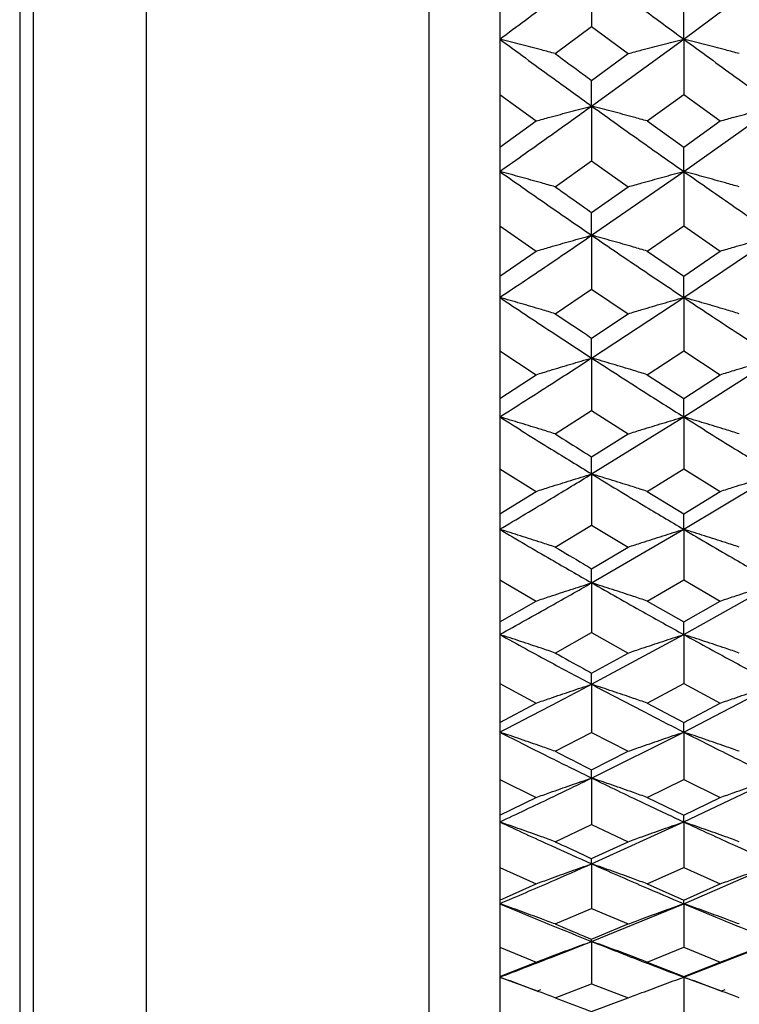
# Model space of a CAD drawing. Header units: inches. Extents: x 0.9 to 16, y 4.3 to 9.2.
# Tile 6 of 55: x 7.234 to 7.552, y 4.622 to 5.058. Entities that reach past the tile are written whole.
import ezdxf

# ---------------------------------------------------------------- set-up
doc = ezdxf.new("R2010")
doc.units = ezdxf.units.IN
doc.header["$MEASUREMENT"] = 0

msp = doc.modelspace()

# ---------------------------------------------------------------- linework, layer by layer
at = {"color": 7, "linetype": 'Continuous', "lineweight": 25}
for p, q in [((7.41464, 4.53615), (7.41464, 7.47365)), ((7.23364, 6.0049), (7.23364, 4.3799)), ((7.28964, 4.5849), (7.28964, 5.90854)), ((7.23964, 5.90413), (7.23964, 4.5199)), ((7.48655, 5.07958), (7.48655, 5.05489)), ((7.52725, 5.04932), (7.56797, 5.07958)), ((7.44589, 5.06122), (7.44589, 5.02483)), ((7.52725, 5.04932), (7.52725, 5.06122)), ((7.47043, 5.0429), (7.48655, 5.05489)), ((7.48655, 5.05489), (7.50267, 5.0429)), ((7.48655, 5.01972), (7.52725, 5.04932)), ((7.52725, 5.04932), (7.52725, 5.02483)), ((7.48655, 5.03102), (7.50267, 5.0429)), ((7.48655, 5.01972), (7.48655, 5.03102)), ((7.44589, 5.02483), (7.44589, 5.00149)), ((7.44589, 5.02483), (7.46199, 5.01311)), ((7.51112, 5.01311), (7.52725, 5.02483)), ((7.52725, 5.02483), (7.54338, 5.01311)), ((7.48655, 5.01972), (7.48655, 4.99544)), ((7.52725, 4.9908), (7.56797, 5.01972)), ((7.44589, 5.00149), (7.46199, 5.01311)), ((7.51112, 5.01311), (7.52725, 5.00149)), ((7.52725, 5.00149), (7.54338, 5.01311)), ((7.44589, 5.00149), (7.44589, 4.96675)), ((7.52725, 4.9908), (7.52725, 5.00149)), ((7.47043, 4.98399), (7.48655, 4.99544)), ((7.48655, 4.99544), (7.50267, 4.98399)), ((7.48655, 4.96257), (7.52725, 4.9908)), ((7.52725, 4.9908), (7.52725, 4.96675)), ((7.48655, 4.97264), (7.50267, 4.98399)), ((7.48655, 4.96257), (7.48655, 4.97264)), ((7.44589, 4.96675), (7.44589, 4.94451)), ((7.44589, 4.96675), (7.46199, 4.95557)), ((7.51112, 4.95557), (7.52725, 4.96675)), ((7.52725, 4.96675), (7.54338, 4.95557)), ((7.48655, 4.96257), (7.48655, 4.93876)), ((7.52725, 4.93506), (7.56797, 4.96257)), ((7.44589, 4.94451), (7.46199, 4.95557)), ((7.51112, 4.95557), (7.52725, 4.94451)), ((7.52725, 4.94451), (7.54338, 4.95557)), ((7.44589, 4.94451), (7.44589, 4.9115)), ((7.52725, 4.93506), (7.52725, 4.94451)), ((7.47043, 4.92787), (7.48655, 4.93876)), ((7.48655, 4.93876), (7.50267, 4.92787)), ((7.48655, 4.90828), (7.52725, 4.93506)), ((7.52725, 4.93506), (7.52725, 4.9115)), ((7.48655, 4.9171), (7.50267, 4.92787)), ((7.48655, 4.90828), (7.48655, 4.9171)), ((7.44589, 4.9115), (7.44589, 4.89044)), ((7.44589, 4.9115), (7.46199, 4.90091)), ((7.48655, 4.90828), (7.48655, 4.885)), ((7.51112, 4.90091), (7.52725, 4.9115)), ((7.52725, 4.9115), (7.54338, 4.90091)), ((7.52725, 4.88225), (7.56797, 4.90828)), ((7.44589, 4.89044), (7.46199, 4.90091)), ((7.51112, 4.90091), (7.52725, 4.89044)), ((7.52725, 4.89044), (7.54338, 4.90091)), ((7.44589, 4.89044), (7.44589, 4.85926)), ((7.52725, 4.88225), (7.52725, 4.89044)), ((7.47043, 4.87471), (7.48655, 4.885)), ((7.48655, 4.885), (7.50267, 4.87471)), ((7.48655, 4.85699), (7.52725, 4.88225)), ((7.52725, 4.88225), (7.52725, 4.85926)), ((7.48655, 4.86454), (7.50267, 4.87471)), ((7.48655, 4.85699), (7.48655, 4.86454)), ((7.44589, 4.85926), (7.44589, 4.83942)), ((7.44589, 4.85926), (7.46199, 4.84928)), ((7.48655, 4.85699), (7.48655, 4.83431)), ((7.51112, 4.84928), (7.52725, 4.85926)), ((7.52725, 4.85926), (7.54338, 4.84928)), ((7.52725, 4.83252), (7.56797, 4.85699)), ((7.44589, 4.83942), (7.46199, 4.84928)), ((7.51112, 4.84928), (7.52725, 4.83942)), ((7.52725, 4.83942), (7.54338, 4.84928)), ((7.44589, 4.83942), (7.44589, 4.81016)), ((7.52725, 4.83252), (7.52725, 4.83942)), ((7.47043, 4.82464), (7.48655, 4.83431)), ((7.48655, 4.83431), (7.50267, 4.82464)), ((7.48655, 4.80885), (7.52725, 4.83252)), ((7.52725, 4.83252), (7.52725, 4.81016)), ((7.48655, 4.8151), (7.50267, 4.82464)), ((7.48655, 4.80885), (7.48655, 4.8151)), ((7.44589, 4.81016), (7.44589, 4.7916)), ((7.44589, 4.81016), (7.46199, 4.80081)), ((7.48655, 4.80885), (7.48655, 4.78682)), ((7.51112, 4.80081), (7.52725, 4.81016)), ((7.52725, 4.81016), (7.54338, 4.80081)), ((7.52725, 4.786), (7.56797, 4.80885)), ((7.44589, 4.7916), (7.46199, 4.80081)), ((7.51112, 4.80081), (7.52725, 4.7916)), ((7.52725, 4.7916), (7.54338, 4.80081)), ((7.44589, 4.7916), (7.44589, 4.76433)), ((7.52725, 4.786), (7.52725, 4.7916)), ((7.47043, 4.77781), (7.48655, 4.78682)), ((7.48655, 4.78682), (7.50267, 4.77781)), ((7.48655, 4.76398), (7.52725, 4.786)), ((7.52725, 4.786), (7.52725, 4.76433)), ((7.48655, 4.76893), (7.50267, 4.77781)), ((7.48655, 4.76398), (7.48655, 4.76893)), ((7.44589, 4.76433), (7.44589, 4.7471)), ((7.44589, 4.76433), (7.46199, 4.75565)), ((7.48655, 4.76398), (7.48655, 4.74268)), ((7.51112, 4.75565), (7.52725, 4.76433)), ((7.52725, 4.76433), (7.54338, 4.75565)), ((7.52725, 4.74282), (7.56797, 4.76398)), ((7.44589, 4.7471), (7.46199, 4.75565)), ((7.51112, 4.75565), (7.52725, 4.7471)), ((7.52725, 4.7471), (7.54338, 4.75565)), ((7.44589, 4.7471), (7.44589, 4.7219)), ((7.52725, 4.74282), (7.52725, 4.7471)), ((7.47043, 4.73434), (7.48655, 4.74268)), ((7.48655, 4.72252), (7.52725, 4.74282)), ((7.48655, 4.74268), (7.50267, 4.73434)), ((7.52725, 4.74282), (7.52725, 4.7219)), ((7.48655, 4.72614), (7.50267, 4.73434)), ((7.48655, 4.72252), (7.48655, 4.72614)), ((7.44589, 4.7219), (7.44589, 4.70605)), ((7.44589, 4.7219), (7.46199, 4.71391)), ((7.48655, 4.72252), (7.48655, 4.70199)), ((7.51112, 4.71391), (7.52725, 4.7219)), ((7.52725, 4.7031), (7.56797, 4.72252)), ((7.52725, 4.7219), (7.54338, 4.71391)), ((7.44589, 4.70605), (7.46199, 4.71391)), ((7.51112, 4.71391), (7.52725, 4.70605)), ((7.52725, 4.70605), (7.54338, 4.71391)), ((7.44589, 4.70605), (7.44589, 4.68298)), ((7.48655, 4.68457), (7.52725, 4.7031)), ((7.52725, 4.7031), (7.52725, 4.70605)), ((7.52725, 4.7031), (7.52725, 4.68298)), ((7.47043, 4.69435), (7.48655, 4.70199)), ((7.48655, 4.70199), (7.50267, 4.69435)), ((7.48655, 4.68686), (7.50267, 4.69435)), ((7.48655, 4.68457), (7.48655, 4.68686)), ((7.44589, 4.68298), (7.44589, 4.66856)), ((7.44589, 4.68298), (7.46199, 4.6757)), ((7.48655, 4.68457), (7.48655, 4.66488)), ((7.51112, 4.6757), (7.52725, 4.68298)), ((7.52725, 4.66695), (7.56797, 4.68457)), ((7.52725, 4.68298), (7.54338, 4.6757)), ((7.44589, 4.66856), (7.46199, 4.6757)), ((7.51112, 4.6757), (7.52725, 4.66856)), ((7.52725, 4.66856), (7.54338, 4.6757)), ((7.44589, 4.66856), (7.44589, 4.64769)), ((7.52725, 4.66695), (7.52725, 4.66856)), ((7.47043, 4.65796), (7.48655, 4.66488)), ((7.48655, 4.65024), (7.52725, 4.66695)), ((7.48655, 4.66488), (7.50267, 4.65796)), ((7.52725, 4.66695), (7.52725, 4.64769)), ((7.48655, 4.65119), (7.50267, 4.65796)), ((7.48655, 4.65024), (7.48655, 4.65119)), ((7.44589, 4.64769), (7.44589, 4.63474)), ((7.44589, 4.64769), (7.46199, 4.64114)), ((7.48655, 4.65024), (7.48655, 4.63144)), ((7.51112, 4.64114), (7.52725, 4.64769)), ((7.52725, 4.63446), (7.56797, 4.65024)), ((7.52725, 4.64769), (7.54338, 4.64114)), ((7.44589, 4.63474), (7.46199, 4.64114)), ((7.51112, 4.64114), (7.52725, 4.63474)), ((7.52725, 4.63474), (7.54338, 4.64114)), ((7.44589, 4.63474), (7.44589, 4.61613)), ((7.44589, 4.63446), (7.46239, 4.62836)), ((7.52725, 4.63446), (7.52725, 4.63474)), ((7.52725, 4.63446), (7.54379, 4.62835)), ((7.52725, 4.63446), (7.52725, 4.61613)), ((7.46275, 4.62846), (7.46414, 4.62899)), ((7.47043, 4.62526), (7.48655, 4.63144)), ((7.48655, 4.63144), (7.50267, 4.62526)), ((7.54413, 4.62846), (7.54556, 4.629)), ((7.48655, 4.61923), (7.50267, 4.62526))]:
    msp.add_line(p, q, dxfattribs=at)
for points, knots in [([(7.44589, 5.04932), (7.45348, 5.05493), (7.46703, 5.06494), (7.48058, 5.0751), (7.48655, 5.07958)], [0, 0, 0, 0, 0.559819, 1, 1, 1, 1]), ([(7.48655, 5.07958), (7.49414, 5.07389), (7.50771, 5.06372), (7.52128, 5.05372), (7.52725, 5.04932)], [0, 0, 0, 0, 0.559906, 1, 1, 1, 1]), ([(7.47043, 5.0429), (7.4684, 5.04345), (7.4633, 5.04481), (7.45512, 5.04696), (7.44897, 5.04853), (7.44589, 5.04932)], [0, 0, 0, 0, 0.2499895, 0.6249869, 1, 1, 1, 1]), ([(7.44589, 5.04932), (7.45348, 5.04375), (7.46703, 5.0338), (7.48058, 5.02403), (7.48655, 5.01972)], [0, 0, 0, 0, 0.55982, 1, 1, 1, 1]), ([(7.50267, 5.0429), (7.50471, 5.04345), (7.50982, 5.04481), (7.51801, 5.04696), (7.52417, 5.04853), (7.52725, 5.04932)], [0, 0, 0, 0, 0.249988, 0.624986, 1, 1, 1, 1]), ([(7.55183, 5.0429), (7.54979, 5.04345), (7.54469, 5.04481), (7.5365, 5.04696), (7.53033, 5.04853), (7.52725, 5.04932)], [0, 0, 0, 0, 0.24999, 0.624985, 1, 1, 1, 1]), ([(7.52725, 5.04932), (7.53485, 5.04375), (7.54842, 5.03381), (7.562, 5.02403), (7.56797, 5.01972)], [0, 0, 0, 0, 0.559992, 1, 1, 1, 1]), ([(7.47043, 5.0429), (7.47459, 5.03983), (7.47996, 5.03586), (7.48533, 5.03191), (7.48655, 5.03102)], [0, 0, 0, 0, 0.77341, 1, 1, 1, 1]), ([(7.44589, 4.9908), (7.45348, 4.99615), (7.46703, 5.00571), (7.48058, 5.01544), (7.48655, 5.01972)], [0, 0, 0, 0, 0.559819, 1, 1, 1, 1]), ([(7.46199, 5.01311), (7.46403, 5.01367), (7.46913, 5.01507), (7.47731, 5.01728), (7.48347, 5.01891), (7.48655, 5.01972)], [0, 0, 0, 0, 0.249987, 0.624986, 1, 1, 1, 1]), ([(7.51112, 5.01311), (7.50908, 5.01367), (7.50398, 5.01507), (7.49579, 5.01728), (7.48963, 5.01891), (7.48655, 5.01972)], [0, 0, 0, 0, 0.249986, 0.624985, 1, 1, 1, 1]), ([(7.48655, 5.01972), (7.49414, 5.01428), (7.50771, 5.00455), (7.52128, 4.995), (7.52725, 4.9908)], [0, 0, 0, 0, 0.559907, 1, 1, 1, 1]), ([(7.54338, 5.01311), (7.54542, 5.01367), (7.55053, 5.01507), (7.55872, 5.01728), (7.56489, 5.01891), (7.56797, 5.01972)], [0, 0, 0, 0, 0.249989, 0.624985, 1, 1, 1, 1]), ([(7.47043, 4.98399), (7.4684, 4.98457), (7.4633, 4.98601), (7.45512, 4.98829), (7.44897, 4.98996), (7.44589, 4.9908)], [0, 0, 0, 0, 0.2499884, 0.6249864, 1, 1, 1, 1]), ([(7.44589, 4.9908), (7.45348, 4.98548), (7.46703, 4.97599), (7.48058, 4.96667), (7.48655, 4.96257)], [0, 0, 0, 0, 0.559819, 1, 1, 1, 1]), ([(7.50267, 4.98399), (7.50471, 4.98457), (7.50982, 4.98601), (7.51801, 4.98829), (7.52417, 4.98996), (7.52725, 4.9908)], [0, 0, 0, 0, 0.2499879, 0.6249845, 1, 1, 1, 1]), ([(7.55183, 4.98399), (7.54979, 4.98457), (7.54469, 4.98601), (7.5365, 4.98829), (7.53033, 4.98996), (7.52725, 4.9908)], [0, 0, 0, 0, 0.24999, 0.624985, 1, 1, 1, 1]), ([(7.52725, 4.9908), (7.53485, 4.98548), (7.54842, 4.97599), (7.562, 4.96667), (7.56797, 4.96257)], [0, 0, 0, 0, 0.559991, 1, 1, 1, 1]), ([(7.47043, 4.98399), (7.47459, 4.98106), (7.47996, 4.97726), (7.48533, 4.9735), (7.48655, 4.97264)], [0, 0, 0, 0, 0.773408, 1, 1, 1, 1]), ([(7.44589, 4.93506), (7.45348, 4.94015), (7.46703, 4.94923), (7.48058, 4.95849), (7.48655, 4.96257)], [0, 0, 0, 0, 0.55982, 1, 1, 1, 1]), ([(7.46199, 4.95557), (7.46403, 4.95617), (7.46913, 4.95765), (7.47731, 4.95999), (7.48347, 4.96171), (7.48655, 4.96257)], [0, 0, 0, 0, 0.249987, 0.624987, 1, 1, 1, 1]), ([(7.51112, 4.95557), (7.50908, 4.95616), (7.50398, 4.95765), (7.49579, 4.95999), (7.48963, 4.96171), (7.48655, 4.96257)], [0, 0, 0, 0, 0.249986, 0.624986, 1, 1, 1, 1]), ([(7.48655, 4.96257), (7.49414, 4.95739), (7.50771, 4.94813), (7.52128, 4.93905), (7.52725, 4.93506)], [0, 0, 0, 0, 0.559906, 1, 1, 1, 1]), ([(7.54338, 4.95557), (7.54542, 4.95616), (7.55053, 4.95765), (7.55872, 4.95999), (7.56489, 4.96171), (7.56797, 4.96257)], [0, 0, 0, 0, 0.249989, 0.624985, 1, 1, 1, 1]), ([(7.47043, 4.92787), (7.4684, 4.92848), (7.4633, 4.93001), (7.45512, 4.93241), (7.44897, 4.93417), (7.44589, 4.93506)], [0, 0, 0, 0, 0.249989, 0.6249854, 1, 1, 1, 1]), ([(7.44589, 4.93506), (7.45348, 4.93001), (7.46703, 4.92099), (7.48058, 4.91216), (7.48655, 4.90828)], [0, 0, 0, 0, 0.5598201, 1, 1, 1, 1]), ([(7.50267, 4.92787), (7.50471, 4.92848), (7.50982, 4.93001), (7.51801, 4.93241), (7.52417, 4.93418), (7.52725, 4.93506)], [0, 0, 0, 0, 0.2499877, 0.624985, 1, 1, 1, 1]), ([(7.55183, 4.92787), (7.54979, 4.92848), (7.54469, 4.93001), (7.5365, 4.93241), (7.53033, 4.93418), (7.52725, 4.93506)], [0, 0, 0, 0, 0.249989, 0.624986, 1, 1, 1, 1]), ([(7.52725, 4.93506), (7.53485, 4.93001), (7.54842, 4.92099), (7.562, 4.91216), (7.56797, 4.90828)], [0, 0, 0, 0, 0.5599918, 1, 1, 1, 1]), ([(7.47043, 4.92787), (7.47459, 4.92509), (7.47996, 4.92148), (7.48533, 4.91791), (7.48655, 4.9171)], [0, 0, 0, 0, 0.773408, 1, 1, 1, 1]), ([(7.44589, 4.88225), (7.45348, 4.88706), (7.46703, 4.89564), (7.48058, 4.90442), (7.48655, 4.90828)], [0, 0, 0, 0, 0.55982, 1, 1, 1, 1]), ([(7.46199, 4.90091), (7.46403, 4.90154), (7.46913, 4.9031), (7.47731, 4.90556), (7.48347, 4.90737), (7.48655, 4.90828)], [0, 0, 0, 0, 0.249986, 0.624987, 1, 1, 1, 1]), ([(7.51112, 4.90091), (7.50908, 4.90154), (7.50398, 4.9031), (7.49579, 4.90556), (7.48963, 4.90737), (7.48655, 4.90828)], [0, 0, 0, 0, 0.249986, 0.624986, 1, 1, 1, 1]), ([(7.48655, 4.90828), (7.49414, 4.90337), (7.50771, 4.8946), (7.52128, 4.88602), (7.52725, 4.88225)], [0, 0, 0, 0, 0.559906, 1, 1, 1, 1]), ([(7.54338, 4.90091), (7.54542, 4.90154), (7.55053, 4.9031), (7.55872, 4.90556), (7.56489, 4.90737), (7.56797, 4.90828)], [0, 0, 0, 0, 0.2499889, 0.6249855, 1, 1, 1, 1]), ([(7.47043, 4.87471), (7.4684, 4.87535), (7.4633, 4.87695), (7.45512, 4.87947), (7.44897, 4.88132), (7.44589, 4.88225)], [0, 0, 0, 0, 0.249988, 0.624986, 1, 1, 1, 1]), ([(7.44589, 4.88225), (7.45348, 4.87748), (7.46703, 4.86897), (7.48058, 4.86065), (7.48655, 4.85699)], [0, 0, 0, 0, 0.559819, 1, 1, 1, 1]), ([(7.50267, 4.87471), (7.50471, 4.87535), (7.50982, 4.87695), (7.51801, 4.87947), (7.52417, 4.88132), (7.52725, 4.88225)], [0, 0, 0, 0, 0.2499884, 0.6249851, 1, 1, 1, 1]), ([(7.55183, 4.87471), (7.54979, 4.87535), (7.54469, 4.87695), (7.5365, 4.87947), (7.53033, 4.88132), (7.52725, 4.88225)], [0, 0, 0, 0, 0.249989, 0.624986, 1, 1, 1, 1]), ([(7.52725, 4.88225), (7.53485, 4.87748), (7.54842, 4.86897), (7.562, 4.86065), (7.56797, 4.85699)], [0, 0, 0, 0, 0.559992, 1, 1, 1, 1]), ([(7.47043, 4.87471), (7.47459, 4.87208), (7.47996, 4.86867), (7.48533, 4.8653), (7.48655, 4.86454)], [0, 0, 0, 0, 0.77341, 1, 1, 1, 1]), ([(7.44589, 4.83252), (7.45348, 4.83703), (7.46703, 4.84509), (7.48058, 4.85335), (7.48655, 4.85699)], [0, 0, 0, 0, 0.55982, 1, 1, 1, 1]), ([(7.46199, 4.84928), (7.46403, 4.84993), (7.46913, 4.85157), (7.47731, 4.85415), (7.48347, 4.85604), (7.48655, 4.85699)], [0, 0, 0, 0, 0.249986, 0.624987, 1, 1, 1, 1]), ([(7.51112, 4.84928), (7.50908, 4.84993), (7.50398, 4.85157), (7.49579, 4.85415), (7.48963, 4.85604), (7.48655, 4.85699)], [0, 0, 0, 0, 0.2499843, 0.6249855, 1, 1, 1, 1]), ([(7.48655, 4.85699), (7.49414, 4.85237), (7.50771, 4.84411), (7.52128, 4.83606), (7.52725, 4.83252)], [0, 0, 0, 0, 0.559906, 1, 1, 1, 1]), ([(7.54338, 4.84928), (7.54542, 4.84993), (7.55053, 4.85157), (7.55872, 4.85415), (7.56489, 4.85604), (7.56797, 4.85699)], [0, 0, 0, 0, 0.249989, 0.624986, 1, 1, 1, 1]), ([(7.47043, 4.82464), (7.4684, 4.82531), (7.4633, 4.82698), (7.45512, 4.82961), (7.44897, 4.83155), (7.44589, 4.83252)], [0, 0, 0, 0, 0.2499877, 0.6249867, 1, 1, 1, 1]), ([(7.44589, 4.83252), (7.45348, 4.82804), (7.46703, 4.82005), (7.48058, 4.81227), (7.48655, 4.80885)], [0, 0, 0, 0, 0.55982, 1, 1, 1, 1]), ([(7.50267, 4.82464), (7.50471, 4.82531), (7.50982, 4.82698), (7.51801, 4.82961), (7.52417, 4.83155), (7.52725, 4.83252)], [0, 0, 0, 0, 0.249987, 0.624985, 1, 1, 1, 1]), ([(7.55183, 4.82464), (7.54979, 4.82531), (7.54469, 4.82698), (7.5365, 4.82961), (7.53033, 4.83155), (7.52725, 4.83252)], [0, 0, 0, 0, 0.2499888, 0.6249846, 1, 1, 1, 1]), ([(7.52725, 4.83252), (7.53485, 4.82804), (7.54842, 4.82006), (7.562, 4.81227), (7.56797, 4.80885)], [0, 0, 0, 0, 0.559992, 1, 1, 1, 1]), ([(7.47043, 4.82464), (7.47459, 4.82217), (7.47996, 4.81898), (7.48533, 4.81582), (7.48655, 4.8151)], [0, 0, 0, 0, 0.77341, 1, 1, 1, 1]), ([(7.44589, 4.786), (7.45348, 4.79021), (7.46703, 4.79773), (7.48058, 4.80545), (7.48655, 4.80885)], [0, 0, 0, 0, 0.559819, 1, 1, 1, 1]), ([(7.46199, 4.80081), (7.46403, 4.80149), (7.46913, 4.8032), (7.47731, 4.80588), (7.48347, 4.80786), (7.48655, 4.80885)], [0, 0, 0, 0, 0.249986, 0.624986, 1, 1, 1, 1]), ([(7.51112, 4.80081), (7.50908, 4.80149), (7.50398, 4.8032), (7.49579, 4.80588), (7.48963, 4.80786), (7.48655, 4.80885)], [0, 0, 0, 0, 0.249985, 0.624985, 1, 1, 1, 1]), ([(7.48655, 4.80885), (7.49414, 4.80453), (7.50771, 4.79681), (7.52128, 4.7893), (7.52725, 4.786)], [0, 0, 0, 0, 0.559906, 1, 1, 1, 1]), ([(7.54338, 4.80081), (7.54542, 4.80149), (7.55053, 4.8032), (7.55872, 4.80588), (7.56489, 4.80786), (7.56797, 4.80885)], [0, 0, 0, 0, 0.249989, 0.624986, 1, 1, 1, 1]), ([(7.47043, 4.77781), (7.4684, 4.7785), (7.4633, 4.78024), (7.45512, 4.78298), (7.44897, 4.78499), (7.44589, 4.786)], [0, 0, 0, 0, 0.2499889, 0.6249856, 1, 1, 1, 1]), ([(7.44589, 4.786), (7.45348, 4.78183), (7.46703, 4.77439), (7.48058, 4.76716), (7.48655, 4.76398)], [0, 0, 0, 0, 0.559819, 1, 1, 1, 1]), ([(7.50267, 4.77781), (7.50471, 4.7785), (7.50982, 4.78024), (7.51801, 4.78298), (7.52417, 4.78499), (7.52725, 4.786)], [0, 0, 0, 0, 0.249988, 0.624986, 1, 1, 1, 1]), ([(7.55183, 4.77781), (7.54979, 4.7785), (7.54469, 4.78024), (7.5365, 4.78298), (7.53033, 4.78499), (7.52725, 4.786)], [0, 0, 0, 0, 0.249989, 0.624985, 1, 1, 1, 1]), ([(7.52725, 4.786), (7.53485, 4.78183), (7.54842, 4.77439), (7.562, 4.76716), (7.56797, 4.76398)], [0, 0, 0, 0, 0.559993, 1, 1, 1, 1]), ([(7.47043, 4.77781), (7.47459, 4.77551), (7.47996, 4.77253), (7.48533, 4.76959), (7.48655, 4.76893)], [0, 0, 0, 0, 0.77341, 1, 1, 1, 1]), ([(7.44589, 4.74282), (7.45348, 4.74671), (7.46703, 4.75366), (7.48058, 4.76083), (7.48655, 4.76398)], [0, 0, 0, 0, 0.5598197, 1, 1, 1, 1]), ([(7.46199, 4.75565), (7.46403, 4.75635), (7.46913, 4.75812), (7.47731, 4.76091), (7.48347, 4.76296), (7.48655, 4.76398)], [0, 0, 0, 0, 0.249987, 0.624986, 1, 1, 1, 1]), ([(7.51112, 4.75565), (7.50908, 4.75635), (7.50398, 4.75812), (7.49579, 4.76091), (7.48963, 4.76296), (7.48655, 4.76398)], [0, 0, 0, 0, 0.2499846, 0.624986, 1, 1, 1, 1]), ([(7.48655, 4.76398), (7.49414, 4.75997), (7.50771, 4.75282), (7.52128, 4.74587), (7.52725, 4.74282)], [0, 0, 0, 0, 0.559906, 1, 1, 1, 1]), ([(7.54338, 4.75565), (7.54542, 4.75635), (7.55053, 4.75812), (7.55872, 4.76091), (7.56489, 4.76296), (7.56797, 4.76398)], [0, 0, 0, 0, 0.249989, 0.624985, 1, 1, 1, 1]), ([(7.47043, 4.73434), (7.4684, 4.73506), (7.4633, 4.73686), (7.45512, 4.73969), (7.44897, 4.74178), (7.44589, 4.74282)], [0, 0, 0, 0, 0.249989, 0.624987, 1, 1, 1, 1]), ([(7.44589, 4.74282), (7.45348, 4.73897), (7.46703, 4.7321), (7.48058, 4.72545), (7.48655, 4.72252)], [0, 0, 0, 0, 0.559819, 1, 1, 1, 1]), ([(7.50267, 4.73434), (7.50471, 4.73506), (7.50982, 4.73686), (7.51801, 4.73969), (7.52417, 4.74178), (7.52725, 4.74282)], [0, 0, 0, 0, 0.249988, 0.624986, 1, 1, 1, 1]), ([(7.55183, 4.73434), (7.54979, 4.73506), (7.54469, 4.73686), (7.5365, 4.73969), (7.53033, 4.74178), (7.52725, 4.74282)], [0, 0, 0, 0, 0.24999, 0.624986, 1, 1, 1, 1]), ([(7.52725, 4.74282), (7.53485, 4.73897), (7.54842, 4.7321), (7.562, 4.72545), (7.56797, 4.72252)], [0, 0, 0, 0, 0.559992, 1, 1, 1, 1]), ([(7.47043, 4.73434), (7.47459, 4.73222), (7.47996, 4.72947), (7.48533, 4.72675), (7.48655, 4.72614)], [0, 0, 0, 0, 0.773409, 1, 1, 1, 1]), ([(7.44589, 4.7031), (7.45348, 4.70666), (7.46703, 4.71303), (7.48058, 4.71962), (7.48655, 4.72252)], [0, 0, 0, 0, 0.559819, 1, 1, 1, 1]), ([(7.46199, 4.71391), (7.46403, 4.71464), (7.46913, 4.71646), (7.47731, 4.71934), (7.48347, 4.72146), (7.48655, 4.72252)], [0, 0, 0, 0, 0.249985, 0.624985, 1, 1, 1, 1]), ([(7.51112, 4.71391), (7.50908, 4.71464), (7.50398, 4.71646), (7.49579, 4.71934), (7.48963, 4.72146), (7.48655, 4.72252)], [0, 0, 0, 0, 0.249985, 0.624985, 1, 1, 1, 1]), ([(7.48655, 4.72252), (7.49414, 4.71883), (7.50771, 4.71225), (7.52128, 4.7059), (7.52725, 4.7031)], [0, 0, 0, 0, 0.559906, 1, 1, 1, 1]), ([(7.54338, 4.71391), (7.54542, 4.71464), (7.55053, 4.71646), (7.55872, 4.71934), (7.56489, 4.72146), (7.56797, 4.72252)], [0, 0, 0, 0, 0.2499878, 0.6249857, 1, 1, 1, 1]), ([(7.47043, 4.69435), (7.4684, 4.6951), (7.4633, 4.69695), (7.45512, 4.69987), (7.44897, 4.70202), (7.44589, 4.7031)], [0, 0, 0, 0, 0.249989, 0.624987, 1, 1, 1, 1]), ([(7.44589, 4.7031), (7.45348, 4.69958), (7.46703, 4.69329), (7.48058, 4.68724), (7.48655, 4.68457)], [0, 0, 0, 0, 0.55982, 1, 1, 1, 1]), ([(7.50267, 4.69435), (7.50471, 4.6951), (7.50982, 4.69695), (7.51801, 4.69988), (7.52417, 4.70202), (7.52725, 4.7031)], [0, 0, 0, 0, 0.249988, 0.624986, 1, 1, 1, 1]), ([(7.55183, 4.69435), (7.54979, 4.6951), (7.54469, 4.69695), (7.5365, 4.69987), (7.53033, 4.70202), (7.52725, 4.7031)], [0, 0, 0, 0, 0.2499894, 0.6249856, 1, 1, 1, 1]), ([(7.52725, 4.7031), (7.53485, 4.69958), (7.54842, 4.6933), (7.562, 4.68724), (7.56797, 4.68457)], [0, 0, 0, 0, 0.559992, 1, 1, 1, 1]), ([(7.47043, 4.69435), (7.47459, 4.69241), (7.47996, 4.6899), (7.48533, 4.68742), (7.48655, 4.68686)], [0, 0, 0, 0, 0.773406, 1, 1, 1, 1]), ([(7.44589, 4.66695), (7.45348, 4.67018), (7.46703, 4.67594), (7.48058, 4.68193), (7.48655, 4.68457)], [0, 0, 0, 0, 0.559819, 1, 1, 1, 1]), ([(7.46199, 4.6757), (7.46403, 4.67646), (7.46913, 4.67834), (7.47731, 4.6813), (7.48347, 4.68348), (7.48655, 4.68457)], [0, 0, 0, 0, 0.249986, 0.624986, 1, 1, 1, 1]), ([(7.51112, 4.6757), (7.50908, 4.67645), (7.50398, 4.67834), (7.49579, 4.6813), (7.48963, 4.68348), (7.48655, 4.68457)], [0, 0, 0, 0, 0.249984, 0.624985, 1, 1, 1, 1]), ([(7.48655, 4.68457), (7.49414, 4.68122), (7.50771, 4.67524), (7.52128, 4.66948), (7.52725, 4.66695)], [0, 0, 0, 0, 0.559907, 1, 1, 1, 1]), ([(7.54338, 4.6757), (7.54542, 4.67645), (7.55053, 4.67834), (7.55872, 4.6813), (7.56489, 4.68348), (7.56797, 4.68457)], [0, 0, 0, 0, 0.249989, 0.624985, 1, 1, 1, 1]), ([(7.47043, 4.65796), (7.4684, 4.65872), (7.4633, 4.66063), (7.45512, 4.66363), (7.44897, 4.66584), (7.44589, 4.66695)], [0, 0, 0, 0, 0.24999, 0.624986, 1, 1, 1, 1]), ([(7.44589, 4.66695), (7.45348, 4.66377), (7.46703, 4.65809), (7.48058, 4.65264), (7.48655, 4.65024)], [0, 0, 0, 0, 0.5598198, 1, 1, 1, 1]), ([(7.50267, 4.65796), (7.50471, 4.65872), (7.50982, 4.66063), (7.51801, 4.66364), (7.52417, 4.66584), (7.52725, 4.66695)], [0, 0, 0, 0, 0.249988, 0.624987, 1, 1, 1, 1]), ([(7.55183, 4.65796), (7.54979, 4.65872), (7.54469, 4.66063), (7.5365, 4.66363), (7.53033, 4.66584), (7.52725, 4.66695)], [0, 0, 0, 0, 0.24999, 0.624987, 1, 1, 1, 1]), ([(7.52725, 4.66695), (7.53485, 4.66377), (7.54842, 4.65809), (7.562, 4.65264), (7.56797, 4.65024)], [0, 0, 0, 0, 0.559992, 1, 1, 1, 1]), ([(7.47043, 4.65796), (7.47459, 4.6562), (7.47996, 4.65393), (7.48533, 4.65169), (7.48655, 4.65119)], [0, 0, 0, 0, 0.773408, 1, 1, 1, 1]), ([(7.44589, 4.63446), (7.45348, 4.63735), (7.46703, 4.6425), (7.48058, 4.64787), (7.48655, 4.65024)], [0, 0, 0, 0, 0.55982, 1, 1, 1, 1]), ([(7.46199, 4.64114), (7.46403, 4.64191), (7.46913, 4.64385), (7.47731, 4.64689), (7.48347, 4.64912), (7.48655, 4.65024)], [0, 0, 0, 0, 0.249985, 0.624987, 1, 1, 1, 1]), ([(7.51112, 4.64114), (7.50908, 4.64191), (7.50398, 4.64384), (7.49579, 4.64689), (7.48963, 4.64912), (7.48655, 4.65024)], [0, 0, 0, 0, 0.249986, 0.624984, 1, 1, 1, 1]), ([(7.48655, 4.65024), (7.49414, 4.64723), (7.50771, 4.64186), (7.52128, 4.63672), (7.52725, 4.63446)], [0, 0, 0, 0, 0.559906, 1, 1, 1, 1]), ([(7.54338, 4.64114), (7.54542, 4.64191), (7.55053, 4.64385), (7.55872, 4.64689), (7.56489, 4.64912), (7.56797, 4.65024)], [0, 0, 0, 0, 0.249988, 0.624986, 1, 1, 1, 1]), ([(7.47043, 4.62526), (7.4684, 4.62604), (7.4633, 4.62799), (7.45512, 4.63107), (7.44897, 4.63333), (7.44589, 4.63446)], [0, 0, 0, 0, 0.249986, 0.624987, 1, 1, 1, 1]), ([(7.50267, 4.62526), (7.50471, 4.62604), (7.50982, 4.62799), (7.51801, 4.63107), (7.52417, 4.63333), (7.52725, 4.63446)], [0, 0, 0, 0, 0.249988, 0.624985, 1, 1, 1, 1]), ([(7.55183, 4.62526), (7.54979, 4.62604), (7.54469, 4.62799), (7.5365, 4.63107), (7.53033, 4.63333), (7.52725, 4.63446)], [0, 0, 0, 0, 0.249986, 0.624983, 1, 1, 1, 1]), ([(7.47043, 4.62526), (7.47459, 4.62369), (7.47996, 4.62167), (7.48533, 4.61968), (7.48655, 4.61923)], [0, 0, 0, 0, 0.773411, 1, 1, 1, 1])]:
    msp.add_open_spline(points, degree=3, knots=knots, dxfattribs=at)

doc.saveas('drawing.dxf')
